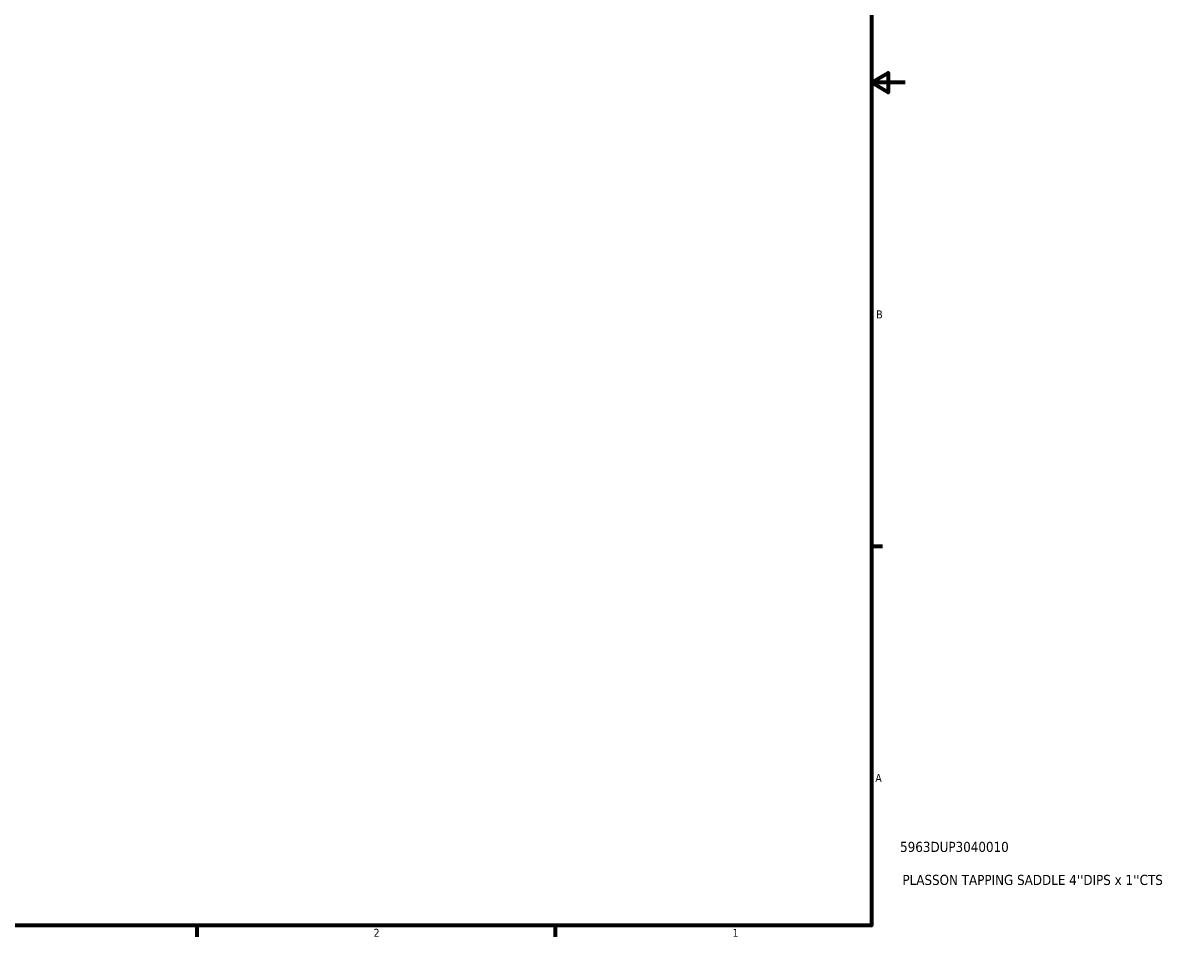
# Model space of a CAD drawing. Header units: inches. Extents: x -2.2 to 49.1, y -1.8 to 48.5.
# Tile 8 of 10: x 23.4 to 37.2, y 0.9 to 11.7. Entities that reach past the tile are written whole.
import ezdxf

# ---------------------------------------------------------------- set-up
doc = ezdxf.new("R2010")
doc.units = ezdxf.units.IN
doc.header["$MEASUREMENT"] = 0
doc.layers.add('Border (ANSI)', color=7, linetype='Continuous', lineweight=70)
doc.layers.add('Title (ANSI)', color=7, linetype='Continuous', lineweight=50)
doc.styles.add('Note Text (ANSI)', font='tahoma.ttf')
doc.styles.add('Text Style29', font='tahoma.ttf')

# ---------------------------------------------------------------- blocks, each defined once
blk = doc.blocks.new('Borders Default Border')
at = {"layer": 'Border (ANSI)'}
for p, q in [((33.5, 5.5), (33.634, 5.5)), ((25.5, 1), (25.5, 0.866)), ((29.75, 1), (29.75, 0.866))]:
    blk.add_line(p, q, dxfattribs=at)
at = {"layer": 'Border (ANSI)', "flags": 128}
for points in [[(0.5, 1), (0.5, 21), (33.5, 21), (33.5, 1), (0.5, 1)], [(33.9, 11), (33.5, 11), (33.7, 11.115), (33.7, 10.885), (33.5, 11)]]:
    blk.add_lwpolyline(points, dxfattribs=at)
at = {"layer": 'Border (ANSI)', "color": 5, "true_color": 0x0000ff, "char_height": 0.0945, "attachment_point": 7, "style": 'Note Text (ANSI)'}
for s, insert in [('B', (33.558, 8.203)), ('A', (33.547, 2.703)), ('2', (27.596, 0.866)), ('1', (31.854, 0.866))]:
    blk.add_mtext(s, dxfattribs=dict(at, insert=insert))
blk = doc.blocks.new('Title Blocks ANSI - Large')
at = {"layer": 'Title (ANSI)', "color": 5, "true_color": 0x0000ff, "style": 'Text Style29'}
for tag, p in [('PART_NUMBER_001', (0.341, 0.873)), ('DESCRIPTION_001', (0.369, 0.481))]:
    blk.add_attdef(tag, p, '', height=0.12, dxfattribs=at)

msp = doc.modelspace()

# ---------------------------------------------------------------- block references
msp.add_blockref('Borders Default Border', (0, 0))
msp.add_blockref('Title Blocks ANSI - Large', (33.5, 1)).add_auto_attribs({'PART_NUMBER_001': '5963DUP3040010', 'DESCRIPTION_001': "PLASSON TAPPING SADDLE 4''DIPS x 1''CTS"})

doc.saveas('drawing.dxf')
